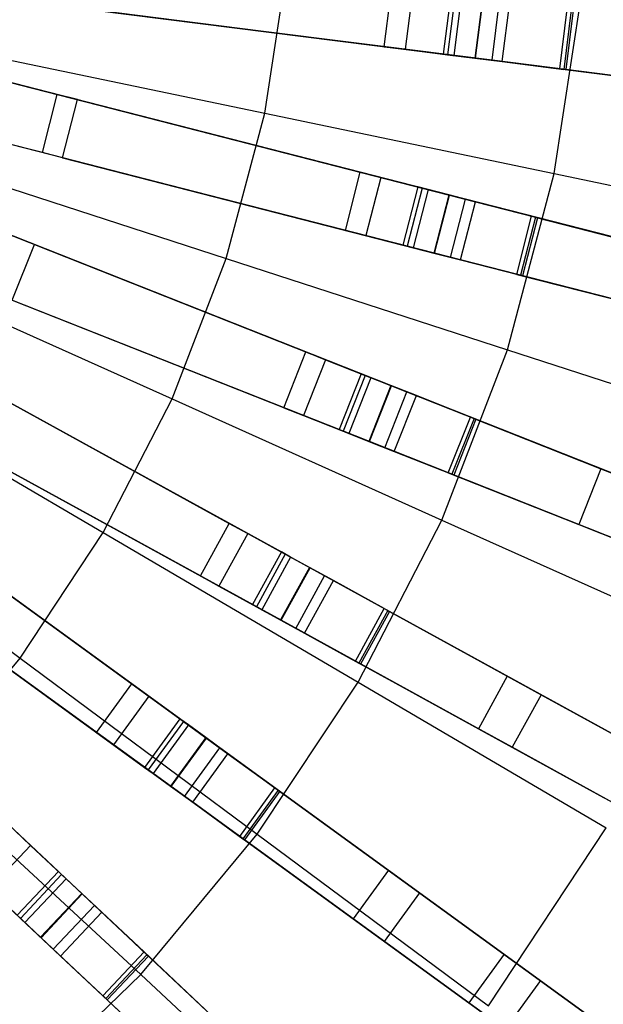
# Model space of a CAD drawing. Extents: x 0 to 27.3, y 0 to 27.3.
# Tile 80 of 117: x 17.4 to 19.3, y 9.7 to 13. Entities that reach past the tile are written whole.
import ezdxf

# ---------------------------------------------------------------- set-up
doc = ezdxf.new("R2010")
doc.units = 0
doc.header["$LTSCALE"] = 2.54
doc.layers.get('0').update_dxf_attribs({"color": 13, "linetype": 'CONTINUOUS'})

# ---------------------------------------------------------------- blocks, each defined once
blk = doc.blocks.new('SPUMPKIN_S_PM_STL_1')
at = {"color": 0}
for p, q in [((24.9269, 13.0097, 89.4156), (22.4563, 13.3218, 90.1256)), ((24.9269, 13.0097, 89.4156), (22.4563, 13.3218, 90.1256)), ((24.2256, 12.8263, 223.6584), (24.3012, 13.3217, 223.6584)), ((24.2256, 12.8263, 223.6584), (24.3012, 13.3217, 223.6584)), ((24.9818, 13.0027, 89.6082), (22.4966, 13.3167, 90.3214)), ((24.9818, 13.0027, 89.6082), (22.4966, 13.3167, 90.3214)), ((24.6229, 13.0481, 26.4399), (24.6479, 13.2465, 26.4399)), ((24.6229, 13.0481, 26.4399), (24.6479, 13.2465, 26.4399)), ((24.7177, 13.2377, 26.2651), (24.6926, 13.0393, 26.2651)), ((24.7177, 13.2377, 26.2651), (24.6926, 13.0393, 26.2651)), ((24.8443, 13.2217, 26.4687), (24.8192, 13.0233, 26.4687)), ((24.8443, 13.2217, 26.4687), (24.8192, 13.0233, 26.4687)), ((25.1892, 12.6253, 224.0058), (25.281, 13.2261, 224.0058)), ((25.1892, 12.6253, 224.0058), (25.281, 13.2261, 224.0058)), ((24.6229, 13.0481, 26.4399), (23.4599, 13.195, 34.4883)), ((24.6229, 13.0481, 26.4399), (23.4599, 13.195, 34.4883)), ((24.859, 13.2198, 26.1419), (24.8339, 13.0214, 26.1419)), ((24.859, 13.2198, 26.1419), (24.8339, 13.0214, 26.1419)), ((24.8792, 13.2173, 26.3813), (24.8541, 13.0189, 26.3813)), ((24.8792, 13.2173, 26.3813), (24.8541, 13.0189, 26.3813)), ((24.9498, 13.2084, 26.3197), (24.9248, 13.0099, 26.3197)), ((24.9498, 13.2084, 26.3197), (24.9248, 13.0099, 26.3197)), ((24.9269, 13.0097, 89.4156), (24.9519, 13.2081, 89.4156)), ((24.9269, 13.0097, 89.4156), (24.9519, 13.2081, 89.4156)), ((24.9818, 13.0027, 89.6082), (25.0069, 13.2011, 89.6082)), ((24.9818, 13.0027, 89.6082), (25.0069, 13.2011, 89.6082)), ((25.0156, 12.9985, 26.0975), (25.0406, 13.1969, 26.0975)), ((25.0156, 12.9985, 26.2975), (25.0406, 13.1969, 26.2975)), ((25.0156, 12.9985, 26.0975), (25.0406, 13.1969, 26.0975)), ((25.0156, 12.9985, 26.2975), (25.0406, 13.1969, 26.2975)), ((22.4279, 13.1729, 90.1256), (24.84, 12.5536, 89.4155)), ((22.4279, 13.1729, 90.1256), (24.84, 12.5536, 89.4155)), ((24.8937, 12.5398, 89.6082), (22.4672, 13.1628, 90.3214)), ((24.8937, 12.5398, 89.6082), (22.4672, 13.1628, 90.3214)), ((23.6583, 13.1699, 34.5032), (24.8192, 13.0233, 26.4687)), ((23.6583, 13.1699, 34.5032), (24.8192, 13.0233, 26.4687)), ((25.2074, 12.9742, 26.2975), (25.2325, 13.1726, 26.2975)), ((25.2074, 12.9742, 26.2975), (25.2325, 13.1726, 26.2975)), ((25.2456, 13.171, 26.0975), (25.2206, 12.9726, 26.0975)), ((25.2456, 13.171, 26.0975), (25.2206, 12.9726, 26.0975)), ((25.2521, 13.1702, 26.0984), (25.2271, 12.9717, 26.0984)), ((25.2521, 13.1702, 26.0984), (25.2271, 12.9717, 26.0984)), ((23.2411, 13.0316, 223.3786), (24.2256, 12.8263, 223.6584)), ((23.2411, 13.0316, 223.3786), (24.2256, 12.8263, 223.6584)), ((24.6229, 13.0481, 26.4399), (24.6926, 13.0393, 26.2651)), ((24.6229, 13.0481, 26.4399), (24.6926, 13.0393, 26.2651)), ((24.6926, 13.0393, 26.2651), (24.8339, 13.0214, 26.1419)), ((24.6926, 13.0393, 26.2651), (24.8339, 13.0214, 26.1419)), ((24.8192, 13.0233, 26.4687), (24.8541, 13.0189, 26.3813)), ((24.8192, 13.0233, 26.4687), (24.8541, 13.0189, 26.3813)), ((24.8339, 13.0214, 26.1419), (25.0156, 12.9985, 26.0975)), ((24.8339, 13.0214, 26.1419), (25.0156, 12.9985, 26.0975)), ((24.8541, 13.0189, 26.3813), (24.9248, 13.0099, 26.3197)), ((24.8541, 13.0189, 26.3813), (24.9248, 13.0099, 26.3197)), ((24.9248, 13.0099, 26.3197), (25.0156, 12.9985, 26.2975)), ((24.9248, 13.0099, 26.3197), (25.0156, 12.9985, 26.2975)), ((27.1172, 12.733, 88.4743), (24.9269, 13.0097, 89.4156)), ((27.1172, 12.733, 88.4743), (24.9269, 13.0097, 89.4156)), ((27.1849, 12.7244, 88.6638), (24.9818, 13.0027, 89.6082)), ((27.1849, 12.7244, 88.6638), (24.9818, 13.0027, 89.6082)), ((25.0156, 12.9985, 26.0975), (25.2206, 12.9726, 26.0975)), ((25.2074, 12.9742, 26.2975), (25.0156, 12.9985, 26.2975)), ((25.2074, 12.9742, 26.2975), (25.0156, 12.9985, 26.2975)), ((25.0156, 12.9985, 26.0975), (25.2206, 12.9726, 26.0975)), ((24.7903, 12.3598, 89.4155), (22.3781, 12.9792, 90.1256)), ((24.7903, 12.3598, 89.4155), (22.3781, 12.9792, 90.1256)), ((24.8439, 12.3461, 89.6082), (22.4175, 12.9691, 90.3214)), ((24.8439, 12.3461, 89.6082), (22.4175, 12.9691, 90.3214)), ((25.2074, 12.9742, 26.2975), (25.6729, 12.9154, 26.3921)), ((25.2074, 12.9742, 26.2975), (25.6729, 12.9154, 26.3921)), ((25.2271, 12.9717, 26.0984), (25.2206, 12.9726, 26.0975)), ((25.2271, 12.9717, 26.0984), (25.2206, 12.9726, 26.0975)), ((25.7999, 12.8994, 26.2218), (25.2271, 12.9717, 26.0984)), ((25.7999, 12.8994, 26.2218), (25.2271, 12.9717, 26.0984)), ((23.534, 12.8889, 34.7499), (23.3571, 12.9343, 34.9298)), ((23.534, 12.8889, 34.7499), (23.3571, 12.9343, 34.9298)), ((23.4077, 12.9213, 34.4883), (24.5431, 12.6298, 26.4399)), ((23.4077, 12.9213, 34.4883), (24.5431, 12.6298, 26.4399)), ((23.4843, 12.6952, 34.7499), (23.534, 12.8889, 34.7499)), ((23.4843, 12.6952, 34.7499), (23.534, 12.8889, 34.7499)), ((23.6014, 12.8716, 34.5032), (23.534, 12.8889, 34.7499)), ((23.6014, 12.8716, 34.5032), (23.534, 12.8889, 34.7499)), ((23.5516, 12.6779, 34.5032), (23.6014, 12.8716, 34.5032)), ((23.5516, 12.6779, 34.5032), (23.6014, 12.8716, 34.5032)), ((23.6014, 12.8716, 34.5032), (24.7348, 12.5806, 26.4687)), ((23.6014, 12.8716, 34.5032), (24.7348, 12.5806, 26.4687)), ((22.3313, 12.835, 90.1256), (24.6469, 11.9182, 89.4155)), ((22.3313, 12.835, 90.1256), (24.6469, 11.9182, 89.4155)), ((24.6984, 11.8978, 89.6081), (22.369, 12.8201, 90.3214)), ((24.6984, 11.8978, 89.6081), (22.369, 12.8201, 90.3214)), ((24.0968, 12.3419, 223.6584), (24.2256, 12.8263, 223.6584)), ((24.0968, 12.3419, 223.6584), (24.2256, 12.8263, 223.6584)), ((24.2256, 12.8263, 223.6584), (25.1892, 12.6253, 224.0058)), ((24.2256, 12.8263, 223.6584), (25.1892, 12.6253, 224.0058)), ((23.4843, 12.6952, 34.7499), (23.3074, 12.7406, 34.9298)), ((23.4843, 12.6952, 34.7499), (23.3074, 12.7406, 34.9298)), ((24.4933, 12.4361, 26.4399), (23.358, 12.7276, 34.4883)), ((24.4933, 12.4361, 26.4399), (23.358, 12.7276, 34.4883)), ((23.5516, 12.6779, 34.5032), (23.4843, 12.6952, 34.7499)), ((23.5516, 12.6779, 34.5032), (23.4843, 12.6952, 34.7499)), ((23.5516, 12.6779, 34.5032), (24.685, 12.3869, 26.4687)), ((23.5516, 12.6779, 34.5032), (24.685, 12.3869, 26.4687)), ((24.5733, 11.7323, 89.4155), (22.2577, 12.6491, 90.1256)), ((24.5733, 11.7323, 89.4155), (22.2577, 12.6491, 90.1256)), ((24.6248, 11.7119, 89.6081), (22.2954, 12.6341, 90.3214)), ((24.6248, 11.7119, 89.6081), (22.2954, 12.6341, 90.3214)), ((23.1404, 12.6525, 223.3786), (24.0968, 12.3419, 223.6584)), ((23.1404, 12.6525, 223.3786), (24.0968, 12.3419, 223.6584)), ((24.4933, 12.4361, 26.4399), (24.5431, 12.6298, 26.4399)), ((24.4933, 12.4361, 26.4399), (24.5431, 12.6298, 26.4399)), ((24.5431, 12.6298, 26.4399), (24.6112, 12.6123, 26.2651)), ((24.5431, 12.6298, 26.4399), (24.6112, 12.6123, 26.2651)), ((24.6112, 12.6123, 26.2651), (24.5614, 12.4186, 26.2651)), ((24.6112, 12.6123, 26.2651), (24.5614, 12.4186, 26.2651)), ((24.6112, 12.6123, 26.2651), (24.7492, 12.5769, 26.1419)), ((24.6112, 12.6123, 26.2651), (24.7492, 12.5769, 26.1419)), ((25.0331, 12.0379, 224.0058), (25.1892, 12.6253, 224.0058)), ((25.0331, 12.0379, 224.0058), (25.1892, 12.6253, 224.0058)), ((25.1892, 12.6253, 224.0058), (26.1276, 12.4295, 224.419)), ((25.1892, 12.6253, 224.0058), (26.1276, 12.4295, 224.419)), ((24.7348, 12.5806, 26.4687), (24.685, 12.3869, 26.4687)), ((24.7348, 12.5806, 26.4687), (24.685, 12.3869, 26.4687)), ((24.7492, 12.5769, 26.1419), (24.6994, 12.3832, 26.1419)), ((24.7492, 12.5769, 26.1419), (24.6994, 12.3832, 26.1419)), ((24.7688, 12.5718, 26.3813), (24.7191, 12.3781, 26.3813)), ((24.7688, 12.5718, 26.3813), (24.7191, 12.3781, 26.3813)), ((24.7688, 12.5718, 26.3813), (24.7348, 12.5806, 26.4687)), ((24.7688, 12.5718, 26.3813), (24.7348, 12.5806, 26.4687)), ((24.7492, 12.5769, 26.1419), (24.9265, 12.5314, 26.0975)), ((24.7492, 12.5769, 26.1419), (24.9265, 12.5314, 26.0975)), ((24.8378, 12.5541, 26.3197), (24.7688, 12.5718, 26.3813)), ((24.8378, 12.5541, 26.3197), (24.7688, 12.5718, 26.3813)), ((24.8378, 12.5541, 26.3197), (24.7881, 12.3604, 26.3197)), ((24.8378, 12.5541, 26.3197), (24.7881, 12.3604, 26.3197)), ((24.7903, 12.3598, 89.4155), (24.84, 12.5536, 89.4155)), ((24.7903, 12.3598, 89.4155), (24.84, 12.5536, 89.4155)), ((24.9265, 12.5314, 26.2975), (24.8378, 12.5541, 26.3197)), ((24.9265, 12.5314, 26.2975), (24.8378, 12.5541, 26.3197)), ((24.84, 12.5536, 89.4155), (26.9785, 12.0045, 88.4742)), ((24.84, 12.5536, 89.4155), (26.9785, 12.0045, 88.4742)), ((24.8439, 12.3461, 89.6082), (24.8937, 12.5398, 89.6082)), ((24.8439, 12.3461, 89.6082), (24.8937, 12.5398, 89.6082)), ((27.0445, 11.9875, 88.6637), (24.8937, 12.5398, 89.6082)), ((27.0445, 11.9875, 88.6637), (24.8937, 12.5398, 89.6082)), ((22.1931, 12.5119, 90.1256), (24.3757, 11.3121, 89.4154)), ((22.1931, 12.5119, 90.1256), (24.3757, 11.3121, 89.4154)), ((24.8767, 12.3376, 26.0975), (24.9265, 12.5314, 26.0975)), ((24.8767, 12.3376, 26.2975), (24.9265, 12.5314, 26.2975)), ((24.8767, 12.3376, 26.0975), (24.9265, 12.5314, 26.0975)), ((24.8767, 12.3376, 26.2975), (24.9265, 12.5314, 26.2975)), ((24.9265, 12.5314, 26.0975), (25.1266, 12.48, 26.0975)), ((25.1138, 12.4833, 26.2975), (24.9265, 12.5314, 26.2975)), ((24.9265, 12.5314, 26.0975), (25.1266, 12.48, 26.0975)), ((25.1138, 12.4833, 26.2975), (24.9265, 12.5314, 26.2975)), ((24.4242, 11.2854, 89.6081), (22.2287, 12.4924, 90.3214)), ((24.4242, 11.2854, 89.6081), (22.2287, 12.4924, 90.3214)), ((25.064, 12.2896, 26.2975), (25.1138, 12.4833, 26.2975)), ((25.064, 12.2896, 26.2975), (25.1138, 12.4833, 26.2975)), ((25.1266, 12.48, 26.0975), (25.0769, 12.2863, 26.0975)), ((25.1266, 12.48, 26.0975), (25.0769, 12.2863, 26.0975)), ((25.1329, 12.4783, 26.0984), (25.0832, 12.2846, 26.0984)), ((25.1329, 12.4783, 26.0984), (25.0832, 12.2846, 26.0984)), ((25.1138, 12.4833, 26.2975), (25.5675, 12.3668, 26.3919)), ((25.1138, 12.4833, 26.2975), (25.5675, 12.3668, 26.3919)), ((25.1266, 12.48, 26.0975), (25.1329, 12.4783, 26.0984)), ((25.1266, 12.48, 26.0975), (25.1329, 12.4783, 26.0984)), ((25.1329, 12.4783, 26.0984), (25.6916, 12.3349, 26.2216)), ((25.1329, 12.4783, 26.0984), (25.6916, 12.3349, 26.2216)), ((23.2719, 12.4626, 34.4883), (24.3618, 12.0311, 26.4399)), ((23.2719, 12.4626, 34.4883), (24.3618, 12.0311, 26.4399)), ((24.4933, 12.4361, 26.4399), (24.5614, 12.4186, 26.2651)), ((24.4933, 12.4361, 26.4399), (24.5614, 12.4186, 26.2651)), ((23.4578, 12.389, 34.5032), (23.3932, 12.4146, 34.7499)), ((23.4578, 12.389, 34.5032), (23.3932, 12.4146, 34.7499)), ((24.5614, 12.4186, 26.2651), (24.6994, 12.3832, 26.1419)), ((24.5614, 12.4186, 26.2651), (24.6994, 12.3832, 26.1419)), ((23.3842, 12.2031, 34.5032), (23.4578, 12.389, 34.5032)), ((23.3842, 12.2031, 34.5032), (23.4578, 12.389, 34.5032)), ((23.4578, 12.389, 34.5032), (24.5458, 11.9582, 26.4687)), ((23.4578, 12.389, 34.5032), (24.5458, 11.9582, 26.4687)), ((24.685, 12.3869, 26.4687), (24.7191, 12.3781, 26.3813)), ((24.685, 12.3869, 26.4687), (24.7191, 12.3781, 26.3813)), ((24.6994, 12.3832, 26.1419), (24.8767, 12.3376, 26.0975)), ((24.6994, 12.3832, 26.1419), (24.8767, 12.3376, 26.0975)), ((24.7191, 12.3781, 26.3813), (24.7881, 12.3604, 26.3197)), ((24.7191, 12.3781, 26.3813), (24.7881, 12.3604, 26.3197)), ((24.2793, 11.1368, 89.4154), (22.0968, 12.3367, 90.1256)), ((24.2793, 11.1368, 89.4154), (22.0968, 12.3367, 90.1256)), ((23.9165, 11.8743, 223.6584), (24.0968, 12.3419, 223.6584)), ((23.9165, 11.8743, 223.6584), (24.0968, 12.3419, 223.6584)), ((24.0968, 12.3419, 223.6584), (25.0331, 12.0379, 224.0058)), ((24.0968, 12.3419, 223.6584), (25.0331, 12.0379, 224.0058)), ((24.7881, 12.3604, 26.3197), (24.8767, 12.3376, 26.2975)), ((24.7881, 12.3604, 26.3197), (24.8767, 12.3376, 26.2975)), ((26.9288, 11.8108, 88.4742), (24.7903, 12.3598, 89.4155)), ((26.9288, 11.8108, 88.4742), (24.7903, 12.3598, 89.4155)), ((26.9948, 11.7938, 88.6637), (24.8439, 12.3461, 89.6082)), ((26.9948, 11.7938, 88.6637), (24.8439, 12.3461, 89.6082)), ((24.8767, 12.3376, 26.0975), (25.0769, 12.2863, 26.0975)), ((25.064, 12.2896, 26.2975), (24.8767, 12.3376, 26.2975)), ((25.064, 12.2896, 26.2975), (24.8767, 12.3376, 26.2975)), ((24.8767, 12.3376, 26.0975), (25.0769, 12.2863, 26.0975)), ((24.3279, 11.1101, 89.6081), (22.1324, 12.3171, 90.3214)), ((24.3279, 11.1101, 89.6081), (22.1324, 12.3171, 90.3214)), ((22.9992, 12.2865, 223.3786), (23.9165, 11.8743, 223.6584)), ((22.9992, 12.2865, 223.3786), (23.9165, 11.8743, 223.6584)), ((24.2881, 11.8452, 26.4399), (23.1982, 12.2767, 34.4883)), ((24.2881, 11.8452, 26.4399), (23.1982, 12.2767, 34.4883)), ((25.064, 12.2896, 26.2975), (25.5177, 12.1731, 26.3919)), ((25.064, 12.2896, 26.2975), (25.5177, 12.1731, 26.3919)), ((25.0832, 12.2846, 26.0984), (25.0769, 12.2863, 26.0975)), ((25.0832, 12.2846, 26.0984), (25.0769, 12.2863, 26.0975)), ((25.6419, 12.1412, 26.2216), (25.0832, 12.2846, 26.0984)), ((25.6419, 12.1412, 26.2216), (25.0832, 12.2846, 26.0984)), ((22.0156, 12.2087, 90.1256), (24.0306, 10.7447, 89.4154)), ((22.0156, 12.2087, 90.1256), (24.0306, 10.7447, 89.4154)), ((24.0754, 10.7121, 89.6081), (22.0484, 12.1848, 90.3214)), ((24.0754, 10.7121, 89.6081), (22.0484, 12.1848, 90.3214)), ((23.3842, 12.2031, 34.5032), (24.4722, 11.7723, 26.4687)), ((23.3842, 12.2031, 34.5032), (24.4722, 11.7723, 26.4687)), ((23.913, 10.5829, 89.4154), (21.898, 12.0469, 90.1256)), ((23.913, 10.5829, 89.4154), (21.898, 12.0469, 90.1256)), ((23.9578, 10.5503, 89.6081), (21.9309, 12.023, 90.3214)), ((23.9578, 10.5503, 89.6081), (21.9309, 12.023, 90.3214)), ((23.0796, 12.0246, 34.4883), (24.1068, 11.4599, 26.4399)), ((23.0796, 12.0246, 34.4883), (24.1068, 11.4599, 26.4399)), ((24.2881, 11.8452, 26.4399), (24.3618, 12.0311, 26.4399)), ((24.2881, 11.8452, 26.4399), (24.3618, 12.0311, 26.4399)), ((24.3618, 12.0311, 26.4399), (24.4271, 12.0052, 26.2651)), ((24.3618, 12.0311, 26.4399), (24.4271, 12.0052, 26.2651)), ((24.8144, 11.4709, 224.0058), (25.0331, 12.0379, 224.0058)), ((24.8144, 11.4709, 224.0058), (25.0331, 12.0379, 224.0058)), ((25.0331, 12.0379, 224.0058), (25.9448, 11.7419, 224.419)), ((25.0331, 12.0379, 224.0058), (25.9448, 11.7419, 224.419)), ((24.4271, 12.0052, 26.2651), (24.3535, 11.8193, 26.2651)), ((24.4271, 12.0052, 26.2651), (24.3535, 11.8193, 26.2651)), ((24.4271, 12.0052, 26.2651), (24.5596, 11.9528, 26.1419)), ((24.4271, 12.0052, 26.2651), (24.5596, 11.9528, 26.1419)), ((24.5458, 11.9582, 26.4687), (24.4722, 11.7723, 26.4687)), ((24.5458, 11.9582, 26.4687), (24.4722, 11.7723, 26.4687)), ((24.5596, 11.9528, 26.1419), (24.4859, 11.7668, 26.1419)), ((24.5596, 11.9528, 26.1419), (24.4859, 11.7668, 26.1419)), ((24.5784, 11.9453, 26.3813), (24.5048, 11.7594, 26.3813)), ((24.5784, 11.9453, 26.3813), (24.5048, 11.7594, 26.3813)), ((24.5784, 11.9453, 26.3813), (24.5458, 11.9582, 26.4687)), ((24.5784, 11.9453, 26.3813), (24.5458, 11.9582, 26.4687)), ((24.5596, 11.9528, 26.1419), (24.7298, 11.8854, 26.0975)), ((24.5596, 11.9528, 26.1419), (24.7298, 11.8854, 26.0975)), ((24.6447, 11.9191, 26.3197), (24.5784, 11.9453, 26.3813)), ((24.6447, 11.9191, 26.3197), (24.5784, 11.9453, 26.3813)), ((21.8014, 11.9301, 90.1256), (23.617, 10.2251, 89.4154)), ((21.8014, 11.9301, 90.1256), (23.617, 10.2251, 89.4154)), ((22.8193, 11.9379, 223.3786), (23.6866, 11.429, 223.6584)), ((22.8193, 11.9379, 223.3786), (23.6866, 11.429, 223.6584)), ((23.2548, 11.9283, 34.5032), (24.2803, 11.3645, 26.4687)), ((23.2548, 11.9283, 34.5032), (24.2803, 11.3645, 26.4687)), ((24.6447, 11.9191, 26.3197), (24.5711, 11.7331, 26.3197)), ((24.6447, 11.9191, 26.3197), (24.5711, 11.7331, 26.3197)), ((24.5733, 11.7323, 89.4155), (24.6469, 11.9182, 89.4155)), ((24.5733, 11.7323, 89.4155), (24.6469, 11.9182, 89.4155)), ((24.7298, 11.8854, 26.2975), (24.6447, 11.9191, 26.3197)), ((24.7298, 11.8854, 26.2975), (24.6447, 11.9191, 26.3197)), ((24.6469, 11.9182, 89.4155), (26.6998, 11.1054, 88.4741)), ((24.6469, 11.9182, 89.4155), (26.6998, 11.1054, 88.4741)), ((23.6574, 10.1872, 89.608), (21.831, 11.9023, 90.3214)), ((23.6574, 10.1872, 89.608), (21.831, 11.9023, 90.3214)), ((24.6248, 11.7119, 89.6081), (24.6984, 11.8978, 89.6081)), ((24.6248, 11.7119, 89.6081), (24.6984, 11.8978, 89.6081)), ((24.6562, 11.6994, 26.0975), (24.7298, 11.8854, 26.0975)), ((24.6562, 11.6994, 26.2975), (24.7298, 11.8854, 26.2975)), ((24.6562, 11.6994, 26.0975), (24.7298, 11.8854, 26.0975)), ((24.6562, 11.6994, 26.2975), (24.7298, 11.8854, 26.2975)), ((26.7632, 11.0803, 88.6636), (24.6984, 11.8978, 89.6081)), ((26.7632, 11.0803, 88.6636), (24.6984, 11.8978, 89.6081)), ((24.7298, 11.8854, 26.0975), (24.9219, 11.8093, 26.0975)), ((24.9096, 11.8142, 26.2975), (24.7298, 11.8854, 26.2975)), ((24.7298, 11.8854, 26.0975), (24.9219, 11.8093, 26.0975)), ((24.9096, 11.8142, 26.2975), (24.7298, 11.8854, 26.2975)), ((24.0105, 11.2846, 26.4399), (22.9833, 11.8493, 34.4883)), ((24.0105, 11.2846, 26.4399), (22.9833, 11.8493, 34.4883)), ((23.6866, 11.429, 223.6584), (23.9165, 11.8743, 223.6584)), ((23.6866, 11.429, 223.6584), (23.9165, 11.8743, 223.6584)), ((23.9165, 11.8743, 223.6584), (24.8144, 11.4709, 224.0058)), ((23.9165, 11.8743, 223.6584), (24.8144, 11.4709, 224.0058)), ((24.2881, 11.8452, 26.4399), (24.3535, 11.8193, 26.2651)), ((24.2881, 11.8452, 26.4399), (24.3535, 11.8193, 26.2651)), ((24.3535, 11.8193, 26.2651), (24.4859, 11.7668, 26.1419)), ((24.3535, 11.8193, 26.2651), (24.4859, 11.7668, 26.1419)), ((24.8359, 11.6283, 26.2975), (24.9096, 11.8142, 26.2975)), ((24.8359, 11.6283, 26.2975), (24.9096, 11.8142, 26.2975)), ((24.9096, 11.8142, 26.2975), (25.3445, 11.642, 26.3917)), ((24.9096, 11.8142, 26.2975), (25.3445, 11.642, 26.3917)), ((23.4801, 10.0793, 89.4154), (21.6645, 11.7843, 90.1256)), ((23.4801, 10.0793, 89.4154), (21.6645, 11.7843, 90.1256)), ((24.9219, 11.8093, 26.0975), (24.8483, 11.6234, 26.0975)), ((24.9219, 11.8093, 26.0975), (24.8483, 11.6234, 26.0975)), ((24.928, 11.8069, 26.0984), (24.8544, 11.621, 26.0984)), ((24.928, 11.8069, 26.0984), (24.8544, 11.621, 26.0984)), ((24.9219, 11.8093, 26.0975), (24.928, 11.8069, 26.0984)), ((24.9219, 11.8093, 26.0975), (24.928, 11.8069, 26.0984)), ((24.928, 11.8069, 26.0984), (25.4638, 11.5948, 26.2214)), ((24.928, 11.8069, 26.0984), (25.4638, 11.5948, 26.2214)), ((23.5205, 10.0414, 89.608), (21.6941, 11.7565, 90.3214)), ((23.5205, 10.0414, 89.608), (21.6941, 11.7565, 90.3214)), ((23.1585, 11.753, 34.5032), (24.1839, 11.1893, 26.4687)), ((23.1585, 11.753, 34.5032), (24.1839, 11.1893, 26.4687)), ((24.4722, 11.7723, 26.4687), (24.5048, 11.7594, 26.3813)), ((24.4722, 11.7723, 26.4687), (24.5048, 11.7594, 26.3813)), ((24.4859, 11.7668, 26.1419), (24.6562, 11.6994, 26.0975)), ((24.4859, 11.7668, 26.1419), (24.6562, 11.6994, 26.0975)), ((24.5048, 11.7594, 26.3813), (24.5711, 11.7331, 26.3197)), ((24.5048, 11.7594, 26.3813), (24.5711, 11.7331, 26.3197)), ((24.5711, 11.7331, 26.3197), (24.6562, 11.6994, 26.2975)), ((24.5711, 11.7331, 26.3197), (24.6562, 11.6994, 26.2975)), ((26.6262, 10.9194, 88.4741), (24.5733, 11.7323, 89.4155)), ((26.6262, 10.9194, 88.4741), (24.5733, 11.7323, 89.4155)), ((26.6896, 10.8944, 88.6636), (24.6248, 11.7119, 89.6081)), ((26.6896, 10.8944, 88.6636), (24.6248, 11.7119, 89.6081)), ((24.6562, 11.6994, 26.0975), (24.8483, 11.6234, 26.0975)), ((24.8359, 11.6283, 26.2975), (24.6562, 11.6994, 26.2975)), ((24.8359, 11.6283, 26.2975), (24.6562, 11.6994, 26.2975)), ((24.6562, 11.6994, 26.0975), (24.8483, 11.6234, 26.0975)), ((22.834, 11.6141, 34.4883), (23.7823, 10.9251, 26.4399)), ((22.834, 11.6141, 34.4883), (23.7823, 10.9251, 26.4399)), ((24.8359, 11.6283, 26.2975), (25.2709, 11.456, 26.3917)), ((24.8359, 11.6283, 26.2975), (25.2709, 11.456, 26.3917)), ((24.8544, 11.621, 26.0984), (24.8483, 11.6234, 26.0975)), ((24.8544, 11.621, 26.0984), (24.8483, 11.6234, 26.0975)), ((25.3902, 11.4088, 26.2214), (24.8544, 11.621, 26.0984)), ((25.3902, 11.4088, 26.2214), (24.8544, 11.621, 26.0984)), ((25.3445, 11.642, 26.3917), (25.2709, 11.456, 26.3917)), ((25.3445, 11.642, 26.3917), (25.2709, 11.456, 26.3917)), ((25.3445, 11.642, 26.3917), (25.787, 11.4668, 26.6189)), ((25.3445, 11.642, 26.3917), (25.787, 11.4668, 26.6189)), ((22.6027, 11.6108, 223.3786), (23.4099, 11.0111, 223.6584)), ((22.6027, 11.6108, 223.3786), (23.4099, 11.0111, 223.6584)), ((22.9957, 11.4966, 34.5032), (23.9424, 10.8087, 26.4687)), ((22.9957, 11.4966, 34.5032), (23.9424, 10.8087, 26.4687)), ((23.6648, 10.7633, 26.4399), (22.7164, 11.4523, 34.4883)), ((23.6648, 10.7633, 26.4399), (22.7164, 11.4523, 34.4883)), ((24.0105, 11.2846, 26.4399), (24.1068, 11.4599, 26.4399)), ((24.0105, 11.2846, 26.4399), (24.1068, 11.4599, 26.4399)), ((24.1068, 11.4599, 26.4399), (24.1684, 11.426, 26.2651)), ((24.1068, 11.4599, 26.4399), (24.1684, 11.426, 26.2651)), ((24.5356, 10.9308, 224.0058), (24.8144, 11.4709, 224.0058)), ((24.5356, 10.9308, 224.0058), (24.8144, 11.4709, 224.0058)), ((24.8144, 11.4709, 224.0058), (25.6887, 11.078, 224.419)), ((24.8144, 11.4709, 224.0058), (25.6887, 11.078, 224.419)), ((25.2709, 11.456, 26.3917), (25.7134, 11.2808, 26.6189)), ((25.2709, 11.456, 26.3917), (25.7134, 11.2808, 26.6189)), ((23.4099, 11.0111, 223.6584), (23.6866, 11.429, 223.6584)), ((23.4099, 11.0111, 223.6584), (23.6866, 11.429, 223.6584)), ((23.6866, 11.429, 223.6584), (24.5356, 10.9308, 224.0058)), ((23.6866, 11.429, 223.6584), (24.5356, 10.9308, 224.0058)), ((24.1684, 11.426, 26.2651), (24.0721, 11.2507, 26.2651)), ((24.1684, 11.426, 26.2651), (24.0721, 11.2507, 26.2651)), ((24.1684, 11.426, 26.2651), (24.2933, 11.3574, 26.1419)), ((24.1684, 11.426, 26.2651), (24.2933, 11.3574, 26.1419)), ((24.2803, 11.3645, 26.4687), (24.1839, 11.1893, 26.4687)), ((24.2803, 11.3645, 26.4687), (24.1839, 11.1893, 26.4687)), ((24.2933, 11.3574, 26.1419), (24.1969, 11.1821, 26.1419)), ((24.2933, 11.3574, 26.1419), (24.1969, 11.1821, 26.1419)), ((24.3111, 11.3476, 26.3813), (24.2803, 11.3645, 26.4687)), ((24.3111, 11.3476, 26.3813), (24.2803, 11.3645, 26.4687)), ((24.2933, 11.3574, 26.1419), (24.4537, 11.2692, 26.0975)), ((24.2933, 11.3574, 26.1419), (24.4537, 11.2692, 26.0975)), ((22.8782, 11.3348, 34.5032), (23.8249, 10.6469, 26.4687)), ((22.8782, 11.3348, 34.5032), (23.8249, 10.6469, 26.4687)), ((24.3111, 11.3476, 26.3813), (24.2147, 11.1723, 26.3813)), ((24.3111, 11.3476, 26.3813), (24.2147, 11.1723, 26.3813)), ((24.3735, 11.3133, 26.3197), (24.3111, 11.3476, 26.3813)), ((24.3735, 11.3133, 26.3197), (24.3111, 11.3476, 26.3813)), ((24.3735, 11.3133, 26.3197), (24.2771, 11.138, 26.3197)), ((24.3735, 11.3133, 26.3197), (24.2771, 11.138, 26.3197)), ((24.2793, 11.1368, 89.4154), (24.3757, 11.3121, 89.4154)), ((24.2793, 11.1368, 89.4154), (24.3757, 11.3121, 89.4154)), ((24.3279, 11.1101, 89.6081), (24.4242, 11.2854, 89.6081)), ((24.3279, 11.1101, 89.6081), (24.4242, 11.2854, 89.6081)), ((24.4537, 11.2692, 26.2975), (24.3735, 11.3133, 26.3197)), ((24.4537, 11.2692, 26.2975), (24.3735, 11.3133, 26.3197)), ((24.3757, 11.3121, 89.4154), (26.3106, 10.2483, 88.474)), ((24.3757, 11.3121, 89.4154), (26.3106, 10.2483, 88.474)), ((26.3703, 10.2155, 88.6635), (24.4242, 11.2854, 89.6081)), ((26.3703, 10.2155, 88.6635), (24.4242, 11.2854, 89.6081)), ((24.0105, 11.2846, 26.4399), (24.0721, 11.2507, 26.2651)), ((24.0105, 11.2846, 26.4399), (24.0721, 11.2507, 26.2651)), ((24.3573, 11.0939, 26.0975), (24.4537, 11.2692, 26.0975)), ((24.3573, 11.0939, 26.2975), (24.4537, 11.2692, 26.2975)), ((24.3573, 11.0939, 26.0975), (24.4537, 11.2692, 26.0975)), ((24.3573, 11.0939, 26.2975), (24.4537, 11.2692, 26.2975)), ((24.4537, 11.2692, 26.0975), (24.6347, 11.1696, 26.0975)), ((24.6231, 11.176, 26.2975), (24.4537, 11.2692, 26.2975)), ((24.4537, 11.2692, 26.0975), (24.6347, 11.1696, 26.0975)), ((24.6231, 11.176, 26.2975), (24.4537, 11.2692, 26.2975)), ((24.0721, 11.2507, 26.2651), (24.1969, 11.1821, 26.1419)), ((24.0721, 11.2507, 26.2651), (24.1969, 11.1821, 26.1419)), ((24.1839, 11.1893, 26.4687), (24.2147, 11.1723, 26.3813)), ((24.1839, 11.1893, 26.4687), (24.2147, 11.1723, 26.3813)), ((24.1969, 11.1821, 26.1419), (24.3573, 11.0939, 26.0975)), ((24.1969, 11.1821, 26.1419), (24.3573, 11.0939, 26.0975)), ((24.2147, 11.1723, 26.3813), (24.2771, 11.138, 26.3197)), ((24.2147, 11.1723, 26.3813), (24.2771, 11.138, 26.3197)), ((24.5268, 11.0008, 26.2975), (24.6231, 11.176, 26.2975)), ((24.5268, 11.0008, 26.2975), (24.6231, 11.176, 26.2975)), ((24.6347, 11.1696, 26.0975), (24.5384, 10.9944, 26.0975)), ((24.6347, 11.1696, 26.0975), (24.5384, 10.9944, 26.0975)), ((24.6405, 11.1665, 26.0984), (24.5441, 10.9912, 26.0984)), ((24.6405, 11.1665, 26.0984), (24.5441, 10.9912, 26.0984)), ((24.6231, 11.176, 26.2975), (25.0327, 10.9509, 26.3916)), ((24.6231, 11.176, 26.2975), (25.0327, 10.9509, 26.3916)), ((24.6347, 11.1696, 26.0975), (24.6405, 11.1665, 26.0984)), ((24.6347, 11.1696, 26.0975), (24.6405, 11.1665, 26.0984)), ((24.6405, 11.1665, 26.0984), (25.1451, 10.889, 26.2213)), ((24.6405, 11.1665, 26.0984), (25.1451, 10.889, 26.2213)), ((24.2771, 11.138, 26.3197), (24.3573, 11.0939, 26.2975)), ((24.2771, 11.138, 26.3197), (24.3573, 11.0939, 26.2975)), ((26.2142, 10.0731, 88.474), (24.2793, 11.1368, 89.4154)), ((26.2142, 10.0731, 88.474), (24.2793, 11.1368, 89.4154)), ((22.6846, 11.1007, 34.5032), (23.5376, 10.2997, 26.4687)), ((22.6846, 11.1007, 34.5032), (23.5376, 10.2997, 26.4687)), ((26.274, 10.0402, 88.6635), (24.3279, 11.1101, 89.6081)), ((26.274, 10.0402, 88.6635), (24.3279, 11.1101, 89.6081)), ((24.3573, 11.0939, 26.0975), (24.5384, 10.9944, 26.0975)), ((24.5268, 11.0008, 26.2975), (24.3573, 11.0939, 26.2975)), ((24.5268, 11.0008, 26.2975), (24.3573, 11.0939, 26.2975)), ((24.3573, 11.0939, 26.0975), (24.5384, 10.9944, 26.0975)), ((23.0897, 10.6256, 223.6584), (23.4099, 11.0111, 223.6584)), ((23.0897, 10.6256, 223.6584), (23.4099, 11.0111, 223.6584)), ((23.4099, 11.0111, 223.6584), (24.2001, 10.424, 224.0058)), ((23.4099, 11.0111, 223.6584), (24.2001, 10.424, 224.0058)), ((24.5268, 11.0008, 26.2975), (24.9363, 10.7756, 26.3916)), ((24.5268, 11.0008, 26.2975), (24.9363, 10.7756, 26.3916)), ((24.5441, 10.9912, 26.0984), (24.5384, 10.9944, 26.0975)), ((24.5441, 10.9912, 26.0984), (24.5384, 10.9944, 26.0975)), ((25.0488, 10.7138, 26.2213), (24.5441, 10.9912, 26.0984)), ((25.0488, 10.7138, 26.2213), (24.5441, 10.9912, 26.0984)), ((23.6648, 10.7633, 26.4399), (23.7823, 10.9251, 26.4399)), ((23.6648, 10.7633, 26.4399), (23.7823, 10.9251, 26.4399)), ((23.7823, 10.9251, 26.4399), (23.8392, 10.8838, 26.2651)), ((23.7823, 10.9251, 26.4399), (23.8392, 10.8838, 26.2651)), ((24.2001, 10.424, 224.0058), (24.5356, 10.9308, 224.0058)), ((24.2001, 10.424, 224.0058), (24.5356, 10.9308, 224.0058)), ((24.5356, 10.9308, 224.0058), (25.3624, 10.4457, 224.419)), ((24.5356, 10.9308, 224.0058), (25.3624, 10.4457, 224.419)), ((25.0327, 10.9509, 26.3916), (24.9363, 10.7756, 26.3916)), ((25.0327, 10.9509, 26.3916), (24.9363, 10.7756, 26.3916)), ((25.0327, 10.9509, 26.3916), (25.45, 10.7215, 26.6187)), ((25.0327, 10.9509, 26.3916), (25.45, 10.7215, 26.6187)), ((23.8392, 10.8838, 26.2651), (23.7216, 10.722, 26.2651)), ((23.8392, 10.8838, 26.2651), (23.7216, 10.722, 26.2651)), ((23.8392, 10.8838, 26.2651), (23.9544, 10.8, 26.1419)), ((23.8392, 10.8838, 26.2651), (23.9544, 10.8, 26.1419)), ((25.1451, 10.889, 26.2213), (25.0488, 10.7138, 26.2213)), ((25.1451, 10.889, 26.2213), (25.0488, 10.7138, 26.2213)), ((25.1451, 10.889, 26.2213), (25.5808, 10.6495, 26.484)), ((25.1451, 10.889, 26.2213), (25.5808, 10.6495, 26.484)), ((23.9424, 10.8087, 26.4687), (23.8249, 10.6469, 26.4687)), ((23.9424, 10.8087, 26.4687), (23.8249, 10.6469, 26.4687)), ((23.9544, 10.8, 26.1419), (23.8369, 10.6382, 26.1419)), ((23.9544, 10.8, 26.1419), (23.8369, 10.6382, 26.1419)), ((23.9709, 10.7881, 26.3813), (23.9424, 10.8087, 26.4687)), ((23.9709, 10.7881, 26.3813), (23.9424, 10.8087, 26.4687)), ((23.9544, 10.8, 26.1419), (24.1025, 10.6924, 26.0975)), ((23.9544, 10.8, 26.1419), (24.1025, 10.6924, 26.0975)), ((23.6648, 10.7633, 26.4399), (23.7216, 10.722, 26.2651)), ((23.6648, 10.7633, 26.4399), (23.7216, 10.722, 26.2651)), ((23.9709, 10.7881, 26.3813), (23.8533, 10.6263, 26.3813)), ((23.9709, 10.7881, 26.3813), (23.8533, 10.6263, 26.3813)), ((24.0285, 10.7462, 26.3197), (23.9709, 10.7881, 26.3813)), ((24.0285, 10.7462, 26.3197), (23.9709, 10.7881, 26.3813)), ((24.9363, 10.7756, 26.3916), (25.3536, 10.5462, 26.6187)), ((24.9363, 10.7756, 26.3916), (25.3536, 10.5462, 26.6187)), ((24.0285, 10.7462, 26.3197), (23.9109, 10.5844, 26.3197)), ((24.0285, 10.7462, 26.3197), (23.9109, 10.5844, 26.3197)), ((23.913, 10.5829, 89.4154), (24.0306, 10.7447, 89.4154)), ((23.913, 10.5829, 89.4154), (24.0306, 10.7447, 89.4154)), ((24.1025, 10.6924, 26.2975), (24.0285, 10.7462, 26.3197)), ((24.1025, 10.6924, 26.2975), (24.0285, 10.7462, 26.3197)), ((24.0306, 10.7447, 89.4154), (25.8169, 9.4468, 88.474)), ((24.0306, 10.7447, 89.4154), (25.8169, 9.4468, 88.474)), ((23.7216, 10.722, 26.2651), (23.8369, 10.6382, 26.1419)), ((23.7216, 10.722, 26.2651), (23.8369, 10.6382, 26.1419)), ((23.9578, 10.5503, 89.6081), (24.0754, 10.7121, 89.6081)), ((23.9578, 10.5503, 89.6081), (24.0754, 10.7121, 89.6081)), ((25.8721, 9.4068, 88.6635), (24.0754, 10.7121, 89.6081)), ((25.8721, 9.4068, 88.6635), (24.0754, 10.7121, 89.6081)), ((25.4844, 10.4743, 26.484), (25.0488, 10.7138, 26.2213)), ((25.4844, 10.4743, 26.484), (25.0488, 10.7138, 26.2213)), ((23.985, 10.5306, 26.0975), (24.1025, 10.6924, 26.0975)), ((23.985, 10.5306, 26.2975), (24.1025, 10.6924, 26.2975)), ((23.985, 10.5306, 26.0975), (24.1025, 10.6924, 26.0975)), ((23.985, 10.5306, 26.2975), (24.1025, 10.6924, 26.2975)), ((24.1025, 10.6924, 26.0975), (24.2697, 10.571, 26.0975)), ((24.259, 10.5788, 26.2975), (24.1025, 10.6924, 26.2975)), ((24.1025, 10.6924, 26.0975), (24.2697, 10.571, 26.0975)), ((24.259, 10.5788, 26.2975), (24.1025, 10.6924, 26.2975)), ((23.8249, 10.6469, 26.4687), (23.8533, 10.6263, 26.3813)), ((23.8249, 10.6469, 26.4687), (23.8533, 10.6263, 26.3813)), ((23.8369, 10.6382, 26.1419), (23.985, 10.5306, 26.0975)), ((23.8369, 10.6382, 26.1419), (23.985, 10.5306, 26.0975)), ((23.0897, 10.6256, 223.6584), (23.8118, 9.9565, 224.0058)), ((23.0897, 10.6256, 223.6584), (23.8118, 9.9565, 224.0058)), ((23.8533, 10.6263, 26.3813), (23.9109, 10.5844, 26.3197)), ((23.8533, 10.6263, 26.3813), (23.9109, 10.5844, 26.3197)), ((23.9109, 10.5844, 26.3197), (23.985, 10.5306, 26.2975)), ((23.9109, 10.5844, 26.3197), (23.985, 10.5306, 26.2975)), ((25.6994, 9.285, 88.474), (23.913, 10.5829, 89.4154)), ((25.6994, 9.285, 88.474), (23.913, 10.5829, 89.4154)), ((24.1414, 10.417, 26.2975), (24.259, 10.5788, 26.2975)), ((24.1414, 10.417, 26.2975), (24.259, 10.5788, 26.2975)), ((24.2697, 10.571, 26.0975), (24.1521, 10.4092, 26.0975)), ((24.2697, 10.571, 26.0975), (24.1521, 10.4092, 26.0975)), ((24.275, 10.5671, 26.0984), (24.1574, 10.4053, 26.0984)), ((24.275, 10.5671, 26.0984), (24.1574, 10.4053, 26.0984)), ((24.259, 10.5788, 26.2975), (24.6368, 10.3043, 26.3915)), ((24.259, 10.5788, 26.2975), (24.6368, 10.3043, 26.3915)), ((24.2697, 10.571, 26.0975), (24.275, 10.5671, 26.0984)), ((24.2697, 10.571, 26.0975), (24.275, 10.5671, 26.0984)), ((24.275, 10.5671, 26.0984), (24.7407, 10.2288, 26.2212)), ((24.275, 10.5671, 26.0984), (24.7407, 10.2288, 26.2212)), ((25.7545, 9.245, 88.6635), (23.9578, 10.5503, 89.6081)), ((25.7545, 9.245, 88.6635), (23.9578, 10.5503, 89.6081)), ((23.985, 10.5306, 26.0975), (24.1521, 10.4092, 26.0975)), ((24.1414, 10.417, 26.2975), (23.985, 10.5306, 26.2975)), ((24.1414, 10.417, 26.2975), (23.985, 10.5306, 26.2975)), ((23.985, 10.5306, 26.0975), (24.1521, 10.4092, 26.0975)), ((23.3933, 10.4352, 26.4399), (23.4446, 10.3871, 26.2651)), ((23.3933, 10.4352, 26.4399), (23.4446, 10.3871, 26.2651)), ((24.9696, 9.8524, 224.419), (25.3624, 10.4457, 224.419)), ((24.9696, 9.8524, 224.419), (25.3624, 10.4457, 224.419)), ((23.8118, 9.9565, 224.0058), (24.2001, 10.424, 224.0058)), ((23.8118, 9.9565, 224.0058), (24.2001, 10.424, 224.0058)), ((24.1414, 10.417, 26.2975), (24.5192, 10.1425, 26.3915)), ((24.1414, 10.417, 26.2975), (24.5192, 10.1425, 26.3915)), ((24.1574, 10.4053, 26.0984), (24.1521, 10.4092, 26.0975)), ((24.1574, 10.4053, 26.0984), (24.1521, 10.4092, 26.0975)), ((24.6231, 10.067, 26.2212), (24.1574, 10.4053, 26.0984)), ((24.6231, 10.067, 26.2212), (24.1574, 10.4053, 26.0984)), ((24.2001, 10.424, 224.0058), (24.9696, 9.8524, 224.419)), ((24.2001, 10.424, 224.0058), (24.9696, 9.8524, 224.419)), ((23.4446, 10.3871, 26.2651), (23.3077, 10.2413, 26.2651)), ((23.4446, 10.3871, 26.2651), (23.3077, 10.2413, 26.2651)), ((23.4446, 10.3871, 26.2651), (23.5484, 10.2895, 26.1419)), ((23.4446, 10.3871, 26.2651), (23.5484, 10.2895, 26.1419)), ((24.6368, 10.3043, 26.3915), (24.5192, 10.1425, 26.3915)), ((24.6368, 10.3043, 26.3915), (24.5192, 10.1425, 26.3915)), ((24.6368, 10.3043, 26.3915), (25.0222, 10.0242, 26.6186)), ((24.6368, 10.3043, 26.3915), (25.0222, 10.0242, 26.6186)), ((23.5376, 10.2997, 26.4687), (23.4007, 10.1539, 26.4687)), ((23.5376, 10.2997, 26.4687), (23.4007, 10.1539, 26.4687)), ((23.5484, 10.2895, 26.1419), (23.4115, 10.1437, 26.1419)), ((23.5484, 10.2895, 26.1419), (23.4115, 10.1437, 26.1419)), ((23.5632, 10.2756, 26.3813), (23.4263, 10.1298, 26.3813)), ((23.5632, 10.2756, 26.3813), (23.4263, 10.1298, 26.3813)), ((23.5632, 10.2756, 26.3813), (23.5376, 10.2997, 26.4687)), ((23.5632, 10.2756, 26.3813), (23.5376, 10.2997, 26.4687)), ((23.5484, 10.2895, 26.1419), (23.6819, 10.1642, 26.0975)), ((23.5484, 10.2895, 26.1419), (23.6819, 10.1642, 26.0975)), ((23.6152, 10.2269, 26.3197), (23.5632, 10.2756, 26.3813)), ((23.6152, 10.2269, 26.3197), (23.5632, 10.2756, 26.3813)), ((23.3077, 10.2413, 26.2651), (23.4115, 10.1437, 26.1419)), ((23.3077, 10.2413, 26.2651), (23.4115, 10.1437, 26.1419)), ((23.6152, 10.2269, 26.3197), (23.4782, 10.0811, 26.3197)), ((23.6152, 10.2269, 26.3197), (23.4782, 10.0811, 26.3197)), ((23.4801, 10.0793, 89.4154), (23.617, 10.2251, 89.4154)), ((23.4801, 10.0793, 89.4154), (23.617, 10.2251, 89.4154)), ((23.6819, 10.1642, 26.2975), (23.6152, 10.2269, 26.3197)), ((23.6819, 10.1642, 26.2975), (23.6152, 10.2269, 26.3197)), ((23.617, 10.2251, 89.4154), (25.2267, 8.7135, 88.4739)), ((23.617, 10.2251, 89.4154), (25.2267, 8.7135, 88.4739)), ((24.7407, 10.2288, 26.2212), (24.6231, 10.067, 26.2212)), ((24.7407, 10.2288, 26.2212), (24.6231, 10.067, 26.2212)), ((24.7407, 10.2288, 26.2212), (25.143, 9.9365, 26.4839)), ((24.7407, 10.2288, 26.2212), (25.143, 9.9365, 26.4839)), ((23.5205, 10.0414, 89.608), (23.6574, 10.1872, 89.608)), ((23.5205, 10.0414, 89.608), (23.6574, 10.1872, 89.608)), ((25.2764, 8.6669, 88.6634), (23.6574, 10.1872, 89.608)), ((25.2764, 8.6669, 88.6634), (23.6574, 10.1872, 89.608)), ((23.4007, 10.1539, 26.4687), (23.4263, 10.1298, 26.3813)), ((23.4007, 10.1539, 26.4687), (23.4263, 10.1298, 26.3813)), ((23.4115, 10.1437, 26.1419), (23.545, 10.0184, 26.0975)), ((23.4115, 10.1437, 26.1419), (23.545, 10.0184, 26.0975)), ((23.545, 10.0184, 26.0975), (23.6819, 10.1642, 26.0975)), ((23.545, 10.0184, 26.2975), (23.6819, 10.1642, 26.2975)), ((23.545, 10.0184, 26.0975), (23.6819, 10.1642, 26.0975)), ((23.545, 10.0184, 26.2975), (23.6819, 10.1642, 26.2975)), ((23.6819, 10.1642, 26.0975), (23.8325, 10.0228, 26.0975)), ((23.8228, 10.0319, 26.2975), (23.6819, 10.1642, 26.2975)), ((23.6819, 10.1642, 26.0975), (23.8325, 10.0228, 26.0975)), ((23.8228, 10.0319, 26.2975), (23.6819, 10.1642, 26.2975)), ((24.5192, 10.1425, 26.3915), (24.9046, 9.8624, 26.6186)), ((24.5192, 10.1425, 26.3915), (24.9046, 9.8624, 26.6186)), ((23.4263, 10.1298, 26.3813), (23.4782, 10.0811, 26.3197)), ((23.4263, 10.1298, 26.3813), (23.4782, 10.0811, 26.3197)), ((23.4782, 10.0811, 26.3197), (23.545, 10.0184, 26.2975)), ((23.4782, 10.0811, 26.3197), (23.545, 10.0184, 26.2975)), ((25.0898, 8.5678, 88.4739), (23.4801, 10.0793, 89.4154)), ((25.0898, 8.5678, 88.4739), (23.4801, 10.0793, 89.4154)), ((25.1395, 8.5211, 88.6634), (23.5205, 10.0414, 89.608)), ((25.1395, 8.5211, 88.6634), (23.5205, 10.0414, 89.608)), ((25.0254, 9.7747, 26.4839), (24.6231, 10.067, 26.2212)), ((25.0254, 9.7747, 26.4839), (24.6231, 10.067, 26.2212)), ((23.545, 10.0184, 26.0975), (23.6956, 9.877, 26.0975)), ((23.6859, 9.8861, 26.2975), (23.545, 10.0184, 26.2975)), ((23.6859, 9.8861, 26.2975), (23.545, 10.0184, 26.2975)), ((23.545, 10.0184, 26.0975), (23.6956, 9.877, 26.0975)), ((23.6859, 9.8861, 26.2975), (23.8228, 10.0319, 26.2975)), ((23.6859, 9.8861, 26.2975), (23.8228, 10.0319, 26.2975)), ((23.8325, 10.0228, 26.0975), (23.6956, 9.877, 26.0975)), ((23.8325, 10.0228, 26.0975), (23.6956, 9.877, 26.0975)), ((23.8373, 10.0183, 26.0984), (23.7004, 9.8725, 26.0984)), ((23.8373, 10.0183, 26.0984), (23.7004, 9.8725, 26.0984)), ((23.8228, 10.0319, 26.2975), (24.1632, 9.7123, 26.3914)), ((23.8228, 10.0319, 26.2975), (24.1632, 9.7123, 26.3914)), ((23.8325, 10.0228, 26.0975), (23.8373, 10.0183, 26.0984)), ((23.8325, 10.0228, 26.0975), (23.8373, 10.0183, 26.0984)), ((23.8373, 10.0183, 26.0984), (24.2568, 9.6243, 26.2212)), ((23.8373, 10.0183, 26.0984), (24.2568, 9.6243, 26.2212)), ((25.0222, 10.0242, 26.6186), (24.9046, 9.8624, 26.6186)), ((25.0222, 10.0242, 26.6186), (24.9046, 9.8624, 26.6186)), ((25.0222, 10.0242, 26.6186), (25.6072, 9.5992, 27.6317)), ((25.0222, 10.0242, 26.6186), (25.6072, 9.5992, 27.6317)), ((23.3752, 9.5337, 224.0058), (23.8118, 9.9565, 224.0058)), ((23.3752, 9.5337, 224.0058), (23.8118, 9.9565, 224.0058)), ((23.8118, 9.9565, 224.0058), (24.5149, 9.305, 224.419)), ((23.8118, 9.9565, 224.0058), (24.5149, 9.305, 224.419)), ((25.143, 9.9365, 26.4839), (25.0254, 9.7747, 26.4839)), ((25.143, 9.9365, 26.4839), (25.0254, 9.7747, 26.4839)), ((25.143, 9.9365, 26.4839), (25.7552, 9.4917, 27.5488)), ((25.143, 9.9365, 26.4839), (25.7552, 9.4917, 27.5488)), ((23.6859, 9.8861, 26.2975), (24.0262, 9.5665, 26.3914)), ((23.6859, 9.8861, 26.2975), (24.0262, 9.5665, 26.3914)), ((23.7004, 9.8725, 26.0984), (23.6956, 9.877, 26.0975)), ((23.7004, 9.8725, 26.0984), (23.6956, 9.877, 26.0975)), ((24.1199, 9.4785, 26.2212), (23.7004, 9.8725, 26.0984)), ((24.1199, 9.4785, 26.2212), (23.7004, 9.8725, 26.0984)), ((24.9046, 9.8624, 26.6186), (25.4897, 9.4374, 27.6317)), ((24.9046, 9.8624, 26.6186), (25.4897, 9.4374, 27.6317))]:
    blk.add_line(p, q, dxfattribs=at)

msp = doc.modelspace()

# ---------------------------------------------------------------- block references
at = {"color": 253}
msp.add_blockref('SPUMPKIN_S_PM_STL_1', (-6.0437, -0.1414, -26.0955), dxfattribs=at)

doc.saveas('drawing.dxf')
